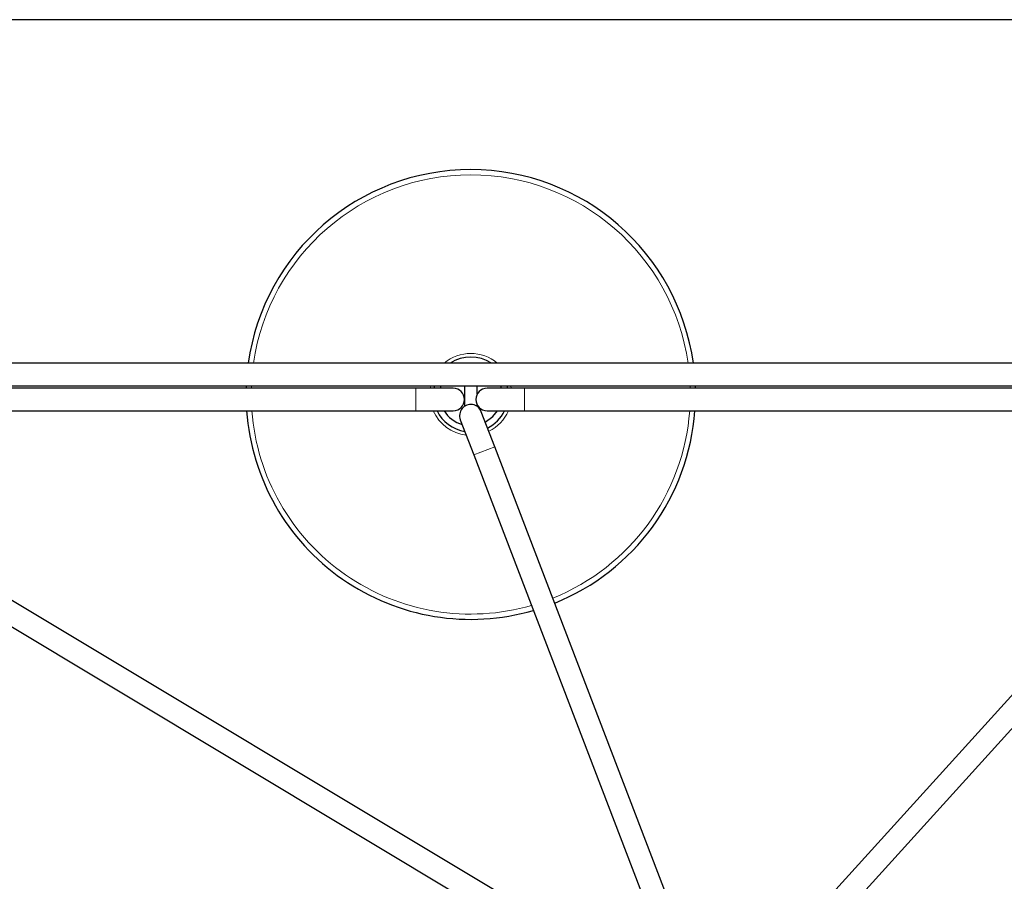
# Model space of a CAD drawing. Header units: millimetres. Extents: x 5 to 418, y 2 to 292.
# Tile 7 of 48: x 90 to 117, y 113 to 136. Entities that reach past the tile are written whole.
import ezdxf

# ---------------------------------------------------------------- set-up
doc = ezdxf.new("R2010")
doc.units = ezdxf.units.MM

msp = doc.modelspace()

# ---------------------------------------------------------------- linework, layer by layer
at = {"color": 7, "linetype": 'Continuous', "lineweight": 25}
for p, q in [((130.8463, 136.2823), (74.1796, 136.2823)), ((123.2796, 127.1157), (81.9463, 127.1157)), ((81.9463, 126.5157), (123.2796, 126.5157)), ((101.0463, 126.449), (82.3463, 126.449)), ((96.5175, 126.5157), (96.5153, 126.449)), ((102.0463, 126.449), (101.0463, 126.449)), ((101.5406, 126.5157), (101.527, 126.449)), ((101.713, 126.5157), (101.6965, 126.449)), ((102.3463, 126.5157), (102.3463, 125.9651)), ((102.6796, 126.2864), (102.6796, 126.5157)), ((103.9463, 126.449), (102.9463, 126.449)), ((103.3295, 126.449), (103.313, 126.5157)), ((103.499, 126.449), (103.4854, 126.5157)), ((122.8463, 126.449), (103.9463, 126.449)), ((108.5107, 126.449), (108.5084, 126.5157)), ((103.5152, 112.8304), (81.5248, 126.0251)), ((102.6796, 125.9651), (102.6796, 126.0116)), ((82.3463, 125.849), (101.0463, 125.849)), ((101.0463, 125.849), (102.0463, 125.849)), ((103.1513, 124.8895), (102.7931, 125.8231)), ((102.9463, 125.849), (103.9463, 125.849)), ((103.9463, 125.849), (122.8463, 125.849)), ((81.2161, 125.5106), (103.2065, 112.3159)), ((102.2329, 125.6082), (102.5911, 124.6746)), ((123.6191, 125.6096), (111.8165, 112.5887)), ((112.261, 112.1858), (124.0636, 125.2066)), ((108.0267, 112.1813), (103.1513, 124.8895)), ((102.5911, 124.6746), (107.4665, 111.9664))]:
    msp.add_line(p, q, dxfattribs=at)
at = {"color": 7, "linetype": 'Continuous', "lineweight": 18}
for p, q in [((96.658, 126.5157), (96.6557, 126.449)), ((101.0463, 125.849), (101.0463, 126.449)), ((103.5938, 126.449), (103.5813, 126.5157)), ((103.9463, 125.849), (103.9463, 126.449)), ((108.3703, 126.449), (108.368, 126.5157)), ((102.5911, 124.6746), (103.1513, 124.8895))]:
    msp.add_line(p, q, dxfattribs=at)
at = {"color": 7, "linetype": 'Continuous', "lineweight": 18, "flags": 128}
msp.add_lwpolyline([(101.4446, 126.5157), (101.4343, 126.4623), (101.4322, 126.449)], dxfattribs=at)
at = {"color": 7, "linetype": 'Continuous', "lineweight": 25, "flags": 128}
msp.add_lwpolyline([(102.9, 125.5443), (103.1022, 125.6931), (103.2248, 125.849)], dxfattribs=at)
at = {"color": 7, "linetype": 'Continuous', "lineweight": 25}
for centre, radius, start, end in [((102.513, 126.2823), 6, 7.98356, 172.01644), ((102.513, 126.2823), 1, 56.44269, 123.55731), ((102.0463, 126.149), 0.3, 270, 90), ((102.9463, 126.149), 0.3, 90, 270), ((102.513, 125.7157), 0.3, 20.98919, 200.98919), ((102.513, 126.2823), 6, 184.14163, 286.18049), ((102.513, 126.2823), 1, 205.67929, 260.79215), ((102.513, 126.2823), 0.8333, 211.33225, 253.86315), ((102.513, 126.2823), 1, 296.55705, 334.32071), ((102.513, 126.2823), 6, 291.91575, 355.85837)]:
    msp.add_arc(centre, radius, start, end, dxfattribs=at)
at = {"color": 7, "linetype": 'Continuous', "lineweight": 18}
for radius, start, end in [(5.8597, 8.17604, 171.82396), (1.0936, 49.64453, 130.35547), (5.8597, 184.241, 286.06505), (1.0936, 203.34469, 263.60558), (1.0936, 296.07941, 336.65531), (5.8597, 291.93794, 355.759)]:
    msp.add_arc((102.513, 126.2823), radius, start, end, dxfattribs=at)

doc.saveas('drawing.dxf')
